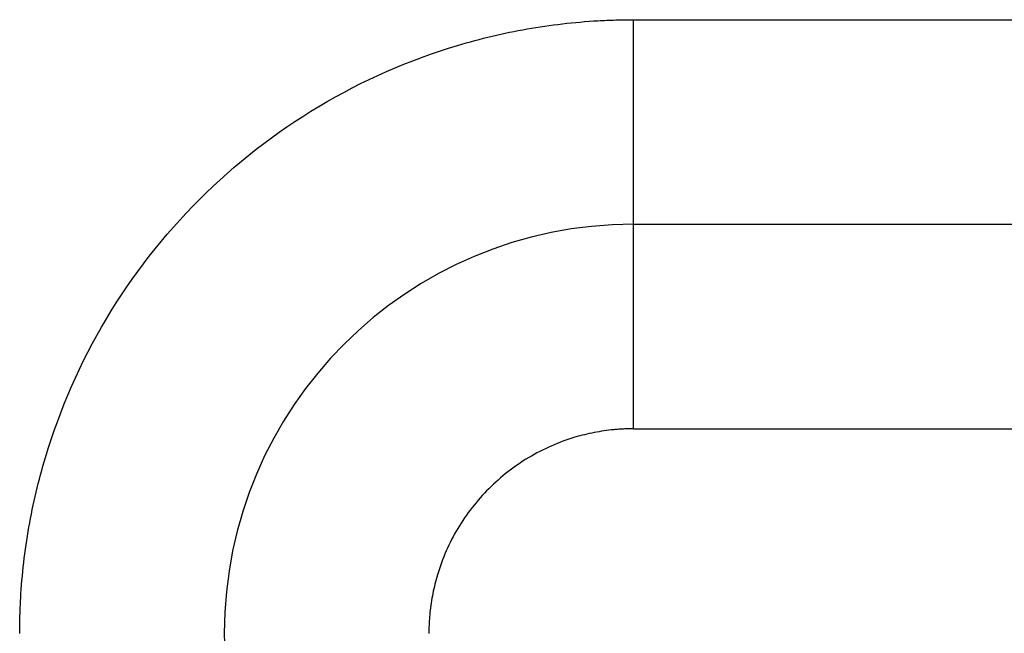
# Model space of a CAD drawing. Header units: inches. Extents: x -431 to 311, y -200 to 191.
# Tile 20 of 61: x -158.5 to -153.69, y -8.73 to -5.73. Entities that reach past the tile are written whole.
import ezdxf

# ---------------------------------------------------------------- set-up
doc = ezdxf.new("R2010")
doc.units = ezdxf.units.IN

# ---------------------------------------------------------------- blocks, each defined once
blk = doc.blocks.new('001_G23_G27_BF_B3_20W_30W_Motor_1_1__4', base_point=(-311, -62.7655))
at = {"color": 7, "linetype": 'Continuous'}
blk.add_line((-155.5, -6.7345), (-121, -6.7345), dxfattribs=at)
for start, end in [(90, 180), (180, -90)]:
    blk.add_arc((-155.5, -8.7345), 2, start, end, dxfattribs=at)
at = {"color": 1, "linetype": 'Continuous'}
for points, knots in [([(-158.5, -8.7349), (-158.4998, -8.7061), (-158.4993, -8.6487), (-158.4916, -8.475), (-158.4615, -8.2145), (-158.351, -7.7468), (-158.1029, -7.1818), (-157.6433, -6.5917), (-157.0533, -6.1319), (-156.4885, -5.8838), (-156.0212, -5.7732), (-155.7609, -5.743), (-155.587, -5.7353), (-155.5293, -5.7348), (-155.5004, -5.7345)], [0, 0, 0, 0, 0.08616, 0.172274, 0.521578, 0.87093, 1.611483, 2.352036, 3.092588, 3.833141, 4.181973, 4.530753, 4.617373, 4.703939, 4.703939, 4.703939, 4.703939]), ([(-155.5004, -5.7345), (-155.4768, -5.7345), (-155.4295, -5.7345), (-149.6558, -5.7345), (-138.1793, -5.7345), (-126.7264, -5.7345), (-121, -5.7345)], [0, 0, 0, 0, 0.070953, 0.141853, 17.321142, 34.500431, 34.500431, 34.500431, 34.500431]), ([(-155.5, -6.7345), (-155.5, -6.7345), (-155.5, -6.7345), (-155.5, -6.7344), (-155.5, -6.7343), (-155.5, -6.7342), (-155.5, -6.734), (-155.5, -6.7338), (-155.5, -6.7335), (-155.5, -6.7332), (-155.5, -6.7328), (-155.5, -6.7324), (-155.5, -6.732), (-155.5, -6.7315), (-155.5, -6.731), (-155.5, -6.7304), (-155.5, -6.7298), (-155.5, -6.7292), (-155.5, -6.7285), (-155.5, -6.7277), (-155.5001, -6.727), (-155.5001, -6.7261), (-155.5001, -6.7252), (-155.5001, -6.7243), (-155.5001, -6.7233), (-155.5001, -6.7223), (-155.5001, -6.7213), (-155.5001, -6.7202), (-155.5001, -6.719), (-155.5001, -6.7178), (-155.5001, -6.7166), (-155.5001, -6.7153), (-155.5001, -6.714), (-155.5001, -6.7127), (-155.5001, -6.7113), (-155.5001, -6.7099), (-155.5001, -6.7084), (-155.5001, -6.7069), (-155.5001, -6.7053), (-155.5001, -6.7037), (-155.5001, -6.7021), (-155.5001, -6.7003), (-155.5001, -6.6986), (-155.5001, -6.6968), (-155.5001, -6.695), (-155.5001, -6.6931), (-155.5001, -6.6911), (-155.5001, -6.6892), (-155.5001, -6.6871), (-155.5001, -6.6851), (-155.5001, -6.6829), (-155.5001, -6.6808), (-155.5001, -6.6786), (-155.5001, -6.6763), (-155.5001, -6.674), (-155.5001, -6.6716), (-155.5001, -6.6692), (-155.5001, -6.6668), (-155.5001, -6.6643), (-155.5001, -6.6617), (-155.5001, -6.6592), (-155.5001, -6.6565), (-155.5001, -6.6539), (-155.5001, -6.6511), (-155.5001, -6.6483), (-155.5001, -6.6455), (-155.5001, -6.6426), (-155.5001, -6.6397), (-155.5001, -6.6367), (-155.5001, -6.6337), (-155.5001, -6.6307), (-155.5002, -6.6276), (-155.5002, -6.6244), (-155.5002, -6.6212), (-155.5002, -6.6179), (-155.5002, -6.6146), (-155.5002, -6.6113), (-155.5002, -6.6079), (-155.5002, -6.6044), (-155.5002, -6.601), (-155.5002, -6.5974), (-155.5002, -6.5939), (-155.5002, -6.5902), (-155.5002, -6.5866), (-155.5002, -6.5829), (-155.5002, -6.5791), (-155.5002, -6.5753), (-155.5002, -6.5715), (-155.5002, -6.5676), (-155.5002, -6.5636), (-155.5002, -6.5597), (-155.5002, -6.5556), (-155.5002, -6.5516), (-155.5002, -6.5475), (-155.5002, -6.5433), (-155.5002, -6.5391), (-155.5002, -6.5349), (-155.5002, -6.5306), (-155.5002, -6.5263), (-155.5002, -6.5219), (-155.5002, -6.5175), (-155.5002, -6.5131), (-155.5002, -6.5086), (-155.5002, -6.5041), (-155.5002, -6.4995), (-155.5002, -6.4949), (-155.5002, -6.4903), (-155.5002, -6.4856), (-155.5002, -6.4809), (-155.5002, -6.4761), (-155.5002, -6.4713), (-155.5002, -6.4664), (-155.5002, -6.4615), (-155.5002, -6.4566), (-155.5002, -6.4516), (-155.5002, -6.4466), (-155.5002, -6.4413), (-155.5002, -6.4357), (-155.5002, -6.4298), (-155.5002, -6.4238), (-155.5002, -6.4178), (-155.5002, -6.4117), (-155.5002, -6.4056), (-155.5002, -6.3995), (-155.5002, -6.3932), (-155.5002, -6.387), (-155.5002, -6.3807), (-155.5002, -6.3744), (-155.5002, -6.368), (-155.5002, -6.3616), (-155.5002, -6.3551), (-155.5002, -6.3486), (-155.5002, -6.3421), (-155.5002, -6.3355), (-155.5002, -6.3289), (-155.5002, -6.3223), (-155.5003, -6.3156), (-155.5003, -6.3089), (-155.5003, -6.3021), (-155.5003, -6.2954), (-155.5003, -6.2885), (-155.5003, -6.2817), (-155.5003, -6.2748), (-155.5003, -6.2679), (-155.5003, -6.261), (-155.5003, -6.254), (-155.5003, -6.247), (-155.5003, -6.24), (-155.5003, -6.233), (-155.5003, -6.2259), (-155.5003, -6.2188), (-155.5003, -6.2117), (-155.5003, -6.2046), (-155.5003, -6.1974), (-155.5003, -6.1902), (-155.5003, -6.183), (-155.5003, -6.1758), (-155.5003, -6.1685), (-155.5003, -6.1613), (-155.5003, -6.154), (-155.5003, -6.1467), (-155.5003, -6.1394), (-155.5003, -6.132), (-155.5003, -6.1247), (-155.5003, -6.1173), (-155.5003, -6.11), (-155.5003, -6.1014), (-155.5003, -6.0917), (-155.5003, -6.0808), (-155.5003, -6.0699), (-155.5003, -6.059), (-155.5003, -6.048), (-155.5003, -6.0371), (-155.5003, -6.0261), (-155.5003, -6.0151), (-155.5003, -6.0042), (-155.5003, -5.9932), (-155.5003, -5.9822), (-155.5003, -5.9712), (-155.5003, -5.9603), (-155.5004, -5.9493), (-155.5004, -5.9384), (-155.5004, -5.9274), (-155.5004, -5.9165), (-155.5004, -5.9056), (-155.5004, -5.8947), (-155.5004, -5.8838), (-155.5004, -5.8729), (-155.5004, -5.8621), (-155.5004, -5.8513), (-155.5004, -5.8405), (-155.5004, -5.8297), (-155.5004, -5.819), (-155.5004, -5.8083), (-155.5004, -5.7976), (-155.5004, -5.787), (-155.5004, -5.7764), (-155.5004, -5.7659), (-155.5004, -5.7554), (-155.5004, -5.7449), (-155.5004, -5.738), (-155.5004, -5.7345)], [0, 0, 0, 0, 0.00002, 0.00008, 0.000181, 0.000323, 0.000505, 0.000729, 0.000995, 0.001302, 0.001652, 0.002044, 0.00248, 0.002958, 0.00348, 0.004045, 0.004655, 0.005309, 0.006007, 0.00675, 0.007538, 0.008371, 0.00925, 0.010174, 0.011145, 0.012162, 0.013225, 0.014334, 0.015491, 0.016695, 0.017901, 0.019152, 0.020448, 0.021788, 0.023174, 0.024605, 0.026081, 0.027602, 0.029169, 0.030781, 0.032439, 0.034143, 0.035892, 0.037688, 0.03953, 0.041417, 0.043352, 0.045332, 0.047359, 0.049433, 0.051553, 0.053721, 0.055935, 0.058196, 0.060505, 0.06286, 0.065263, 0.067714, 0.070212, 0.072745, 0.075327, 0.077958, 0.080639, 0.083368, 0.086146, 0.088973, 0.091847, 0.09477, 0.097741, 0.10076, 0.103826, 0.106939, 0.1101, 0.113307, 0.116562, 0.119862, 0.12321, 0.126603, 0.130042, 0.133527, 0.137058, 0.140634, 0.144255, 0.147922, 0.151633, 0.155389, 0.159189, 0.163033, 0.166922, 0.170854, 0.17483, 0.178849, 0.182912, 0.187018, 0.191166, 0.195358, 0.199592, 0.203868, 0.208186, 0.212546, 0.216948, 0.221391, 0.225876, 0.230402, 0.234969, 0.239576, 0.244224, 0.248913, 0.253642, 0.25841, 0.263219, 0.268067, 0.272954, 0.277881, 0.282846, 0.287851, 0.292894, 0.298771, 0.304697, 0.310672, 0.316694, 0.322763, 0.328879, 0.335039, 0.341244, 0.347493, 0.353785, 0.360119, 0.366494, 0.37291, 0.379366, 0.385861, 0.392395, 0.398966, 0.405574, 0.412219, 0.418898, 0.425612, 0.43236, 0.439141, 0.445954, 0.452799, 0.459674, 0.466579, 0.473514, 0.480477, 0.487467, 0.494485, 0.501528, 0.508597, 0.515691, 0.522808, 0.529948, 0.537111, 0.544295, 0.5515, 0.558725, 0.56597, 0.573232, 0.580513, 0.58781, 0.595123, 0.602452, 0.609795, 0.617153, 0.624523, 0.631906, 0.642788, 0.653689, 0.664606, 0.675538, 0.686482, 0.697436, 0.708398, 0.719367, 0.730339, 0.741314, 0.752289, 0.763261, 0.77423, 0.785192, 0.796146, 0.80709, 0.818022, 0.828939, 0.83984, 0.850723, 0.861585, 0.872424, 0.88324, 0.894028, 0.904788, 0.915517, 0.926214, 0.936875, 0.9475, 0.958086, 0.968631, 0.979133, 0.98959, 1, 1, 1, 1]), ([(-155.4998, -7.7345), (-155.4998, -7.7319), (-155.4998, -7.7266), (-155.4998, -7.7187), (-155.4998, -7.7108), (-155.4998, -7.7029), (-155.4998, -7.6949), (-155.4998, -7.6869), (-155.4998, -7.6789), (-155.4998, -7.6709), (-155.4998, -7.6628), (-155.4998, -7.6548), (-155.4998, -7.6467), (-155.4998, -7.6386), (-155.4998, -7.6304), (-155.4998, -7.6223), (-155.4998, -7.6141), (-155.4998, -7.606), (-155.4998, -7.5978), (-155.4998, -7.5896), (-155.4998, -7.5814), (-155.4998, -7.5731), (-155.4998, -7.5649), (-155.4998, -7.5566), (-155.4998, -7.5484), (-155.4998, -7.5401), (-155.4998, -7.5319), (-155.4998, -7.5236), (-155.4998, -7.5153), (-155.4998, -7.507), (-155.4998, -7.4987), (-155.4998, -7.4905), (-155.4998, -7.4822), (-155.4998, -7.4739), (-155.4998, -7.4656), (-155.4998, -7.4573), (-155.4998, -7.449), (-155.4998, -7.4407), (-155.4998, -7.4324), (-155.4998, -7.4242), (-155.4998, -7.4159), (-155.4998, -7.4076), (-155.4998, -7.3994), (-155.4998, -7.3911), (-155.4998, -7.3829), (-155.4998, -7.3746), (-155.4998, -7.3673), (-155.4998, -7.3608), (-155.4998, -7.3552), (-155.4998, -7.3497), (-155.4998, -7.3441), (-155.4998, -7.3385), (-155.4998, -7.333), (-155.4998, -7.3274), (-155.4998, -7.3219), (-155.4998, -7.3163), (-155.4998, -7.3108), (-155.4998, -7.3053), (-155.4998, -7.2998), (-155.4998, -7.2943), (-155.4998, -7.2889), (-155.4998, -7.2834), (-155.4998, -7.2779), (-155.4998, -7.2725), (-155.4998, -7.2671), (-155.4998, -7.2616), (-155.4998, -7.2562), (-155.4998, -7.2508), (-155.4998, -7.2455), (-155.4999, -7.2401), (-155.4999, -7.2348), (-155.4999, -7.2294), (-155.4999, -7.2241), (-155.4999, -7.2188), (-155.4999, -7.2135), (-155.4999, -7.2082), (-155.4999, -7.203), (-155.4999, -7.1977), (-155.4999, -7.1925), (-155.4999, -7.1873), (-155.4999, -7.1821), (-155.4999, -7.177), (-155.4999, -7.1718), (-155.4999, -7.1667), (-155.4999, -7.1616), (-155.4999, -7.1565), (-155.4999, -7.1514), (-155.4999, -7.1463), (-155.4999, -7.1413), (-155.4999, -7.1363), (-155.4999, -7.1313), (-155.4999, -7.1263), (-155.4999, -7.1214), (-155.4999, -7.1164), (-155.4999, -7.1115), (-155.4999, -7.1066), (-155.4999, -7.1018), (-155.4999, -7.0969), (-155.4999, -7.0921), (-155.4999, -7.0873), (-155.4999, -7.0826), (-155.4999, -7.0778), (-155.4999, -7.0731), (-155.4999, -7.0684), (-155.4999, -7.0638), (-155.4999, -7.0591), (-155.4999, -7.0545), (-155.4999, -7.0499), (-155.4999, -7.0454), (-155.4999, -7.0408), (-155.4999, -7.0363), (-155.4999, -7.0319), (-155.4999, -7.0276), (-155.4999, -7.0236), (-155.4999, -7.0197), (-155.4999, -7.0159), (-155.4999, -7.0121), (-155.4999, -7.0084), (-155.4999, -7.0046), (-155.4999, -7.0009), (-155.4999, -6.9972), (-155.4999, -6.9936), (-155.4999, -6.9899), (-155.4999, -6.9863), (-155.4999, -6.9827), (-155.4999, -6.9791), (-155.4999, -6.9756), (-155.4999, -6.972), (-155.4999, -6.9685), (-155.4999, -6.965), (-155.4999, -6.9616), (-155.4999, -6.9581), (-155.4999, -6.9547), (-155.4999, -6.9513), (-155.4999, -6.948), (-155.4999, -6.9446), (-155.4999, -6.9413), (-155.4999, -6.938), (-155.4999, -6.9348), (-155.4999, -6.9315), (-155.4999, -6.9283), (-155.4999, -6.9251), (-155.4999, -6.922), (-155.4999, -6.9188), (-155.4999, -6.9157), (-155.4999, -6.9126), (-155.4999, -6.9096), (-155.4999, -6.9065), (-155.4999, -6.9035), (-155.4999, -6.9005), (-155.4999, -6.8975), (-155.4999, -6.8946), (-155.4999, -6.8917), (-155.4999, -6.8888), (-155.4999, -6.8859), (-155.4999, -6.8831), (-155.4999, -6.8803), (-155.4999, -6.8775), (-155.4999, -6.8748), (-155.4999, -6.872), (-155.4999, -6.8693), (-155.4999, -6.8667), (-155.4999, -6.864), (-155.4999, -6.8614), (-155.4999, -6.8588), (-155.4999, -6.8562), (-155.4999, -6.8537), (-155.4999, -6.8512), (-155.4999, -6.8487), (-155.4999, -6.8462), (-155.4999, -6.8438), (-155.4999, -6.8414), (-155.4999, -6.839), (-155.4999, -6.8366), (-155.4999, -6.8343), (-155.4999, -6.832), (-155.4999, -6.8298), (-155.4999, -6.8275), (-155.4999, -6.8253), (-155.4999, -6.8231), (-155.4999, -6.821), (-155.4999, -6.8188), (-155.4999, -6.8167), (-155.4999, -6.8147), (-155.4999, -6.8126), (-155.4999, -6.8106), (-155.4999, -6.8086), (-155.4999, -6.8067), (-155.4999, -6.8047), (-155.4999, -6.8028), (-155.4999, -6.8009), (-155.4999, -6.7991), (-155.4999, -6.7972), (-155.4999, -6.7954), (-155.4999, -6.7937), (-155.4999, -6.7919), (-155.4999, -6.7902), (-155.4999, -6.7885), (-155.4999, -6.7869), (-155.4999, -6.7852), (-155.4999, -6.7836), (-155.4999, -6.782), (-155.4999, -6.7805), (-155.4999, -6.779), (-155.4999, -6.7775), (-155.4999, -6.776), (-155.4999, -6.7745), (-155.4999, -6.7731), (-155.4999, -6.7717), (-155.4999, -6.7704), (-155.5, -6.769), (-155.5, -6.7677), (-155.5, -6.7664), (-155.5, -6.7652), (-155.5, -6.7639), (-155.5, -6.7627), (-155.5, -6.7616), (-155.5, -6.7604), (-155.5, -6.7593), (-155.5, -6.7582), (-155.5, -6.7571), (-155.5, -6.7561), (-155.5, -6.755), (-155.5, -6.754), (-155.5, -6.7531), (-155.5, -6.7521), (-155.5, -6.7512), (-155.5, -6.7503), (-155.5, -6.7494), (-155.5, -6.7485), (-155.5, -6.7476), (-155.5, -6.7468), (-155.5, -6.746), (-155.5, -6.7452), (-155.5, -6.7445), (-155.5, -6.7438), (-155.5, -6.7431), (-155.5, -6.7424), (-155.5, -6.7418), (-155.5, -6.7412), (-155.5, -6.7406), (-155.5, -6.7401), (-155.5, -6.7395), (-155.5, -6.739), (-155.5, -6.7386), (-155.5, -6.7381), (-155.5, -6.7377), (-155.5, -6.7373), (-155.5, -6.7369), (-155.5, -6.7366), (-155.5, -6.7363), (-155.5, -6.736), (-155.5, -6.7357), (-155.5, -6.7355), (-155.5, -6.7353), (-155.5, -6.7351), (-155.5, -6.735), (-155.5, -6.7348), (-155.5, -6.7347), (-155.5, -6.7346), (-155.5, -6.7346), (-155.5, -6.7345), (-155.5, -6.7345), (-155.5, -6.7345)], [0, 0, 0, 0, 0.007861, 0.015749, 0.023663, 0.031603, 0.039567, 0.047555, 0.055566, 0.063598, 0.071652, 0.079725, 0.087818, 0.095929, 0.104057, 0.112202, 0.120363, 0.128539, 0.136728, 0.14493, 0.153145, 0.161371, 0.169607, 0.177853, 0.186107, 0.194369, 0.202638, 0.210913, 0.219193, 0.227477, 0.235764, 0.244054, 0.252345, 0.260638, 0.26893, 0.27722, 0.285509, 0.293795, 0.302077, 0.310355, 0.318627, 0.326893, 0.335151, 0.343402, 0.351643, 0.359874, 0.368095, 0.373689, 0.379276, 0.384856, 0.390428, 0.395992, 0.401548, 0.407095, 0.412633, 0.418162, 0.423682, 0.429191, 0.43469, 0.440179, 0.445656, 0.451122, 0.456577, 0.46202, 0.46745, 0.472868, 0.478272, 0.483664, 0.489041, 0.494405, 0.499755, 0.50509, 0.51041, 0.515714, 0.521003, 0.526276, 0.531533, 0.536773, 0.541996, 0.547202, 0.55239, 0.55756, 0.562712, 0.567845, 0.57296, 0.578055, 0.58313, 0.588186, 0.593221, 0.598235, 0.603229, 0.608201, 0.613151, 0.61808, 0.622986, 0.62787, 0.632731, 0.637568, 0.642382, 0.647172, 0.651937, 0.656678, 0.661394, 0.666085, 0.67075, 0.675389, 0.680001, 0.684588, 0.689147, 0.693678, 0.698183, 0.702659, 0.707107, 0.710959, 0.714789, 0.718596, 0.72238, 0.726142, 0.729881, 0.733597, 0.73729, 0.74096, 0.744607, 0.74823, 0.751831, 0.755407, 0.758961, 0.762491, 0.765997, 0.769479, 0.772937, 0.776372, 0.779783, 0.783169, 0.786531, 0.789869, 0.793183, 0.796472, 0.799737, 0.802977, 0.806192, 0.809382, 0.812548, 0.815689, 0.818804, 0.821895, 0.82496, 0.828, 0.831015, 0.834004, 0.836967, 0.839905, 0.842817, 0.845704, 0.848564, 0.851399, 0.854207, 0.856989, 0.859745, 0.862475, 0.865178, 0.867854, 0.870504, 0.873128, 0.875724, 0.878294, 0.880837, 0.883353, 0.885841, 0.888303, 0.890737, 0.893144, 0.895523, 0.897875, 0.900199, 0.902496, 0.904764, 0.907005, 0.909218, 0.911403, 0.913559, 0.915687, 0.917788, 0.919859, 0.921902, 0.923917, 0.925903, 0.92786, 0.929788, 0.931699, 0.933582, 0.935438, 0.937265, 0.939065, 0.940838, 0.942583, 0.944301, 0.945991, 0.947654, 0.94929, 0.950898, 0.952479, 0.954033, 0.95556, 0.95706, 0.958533, 0.959979, 0.961398, 0.96279, 0.964155, 0.965493, 0.966805, 0.96809, 0.969348, 0.97058, 0.971785, 0.972964, 0.974117, 0.975242, 0.976342, 0.977415, 0.978462, 0.979483, 0.980478, 0.981446, 0.982389, 0.983305, 0.984246, 0.985158, 0.986041, 0.986896, 0.987723, 0.988522, 0.989293, 0.990035, 0.990751, 0.991438, 0.992098, 0.99273, 0.993335, 0.993913, 0.994464, 0.994988, 0.995485, 0.995955, 0.996399, 0.996816, 0.997207, 0.997571, 0.99791, 0.998222, 0.998509, 0.99877, 0.999006, 0.999216, 0.999401, 0.999561, 0.999696, 0.999806, 0.999891, 0.999952, 0.999988, 1, 1, 1, 1]), ([(-155.4998, -7.7345), (-155.5078, -7.7346), (-155.524, -7.7347), (-155.5482, -7.7356), (-155.5724, -7.737), (-155.6206, -7.7411), (-155.6926, -7.7516), (-155.8353, -7.7868), (-156.0176, -7.8669), (-156.2143, -8.0201), (-156.3675, -8.2167), (-156.4473, -8.3983), (-156.4823, -8.5395), (-156.4929, -8.6104), (-156.4972, -8.6586), (-156.4988, -8.6839), (-156.4998, -8.7093), (-156.4999, -8.7262), (-156.5, -8.7347)], [0, 0, 0, 0, 0.024235, 0.04847, 0.072697, 0.096909, 0.193673, 0.290494, 0.537345, 0.784196, 1.031047, 1.277898, 1.372499, 1.467041, 1.492404, 1.517775, 1.543153, 1.568531, 1.568531, 1.568531, 1.568531]), ([(-155.4998, -7.7345), (-155.4762, -7.7345), (-155.4292, -7.7345), (-149.6557, -7.7345), (-138.1793, -7.7345), (-126.7264, -7.7345), (-121, -7.7345)], [0, 0, 0, 0, 0.070572, 0.141174, 17.320464, 34.499753, 34.499753, 34.499753, 34.499753])]:
    blk.add_open_spline(points, degree=3, knots=knots, dxfattribs=at)
blk = doc.blocks.new('Vordans1', base_point=(-190.5, 0))
blk.add_blockref('001_G23_G27_BF_B3_20W_30W_Motor_1_1__4', (-311, -62.7655))

msp = doc.modelspace()

# ---------------------------------------------------------------- block references
msp.add_blockref('Vordans1', (-190.5, 0))

doc.saveas('drawing.dxf')
